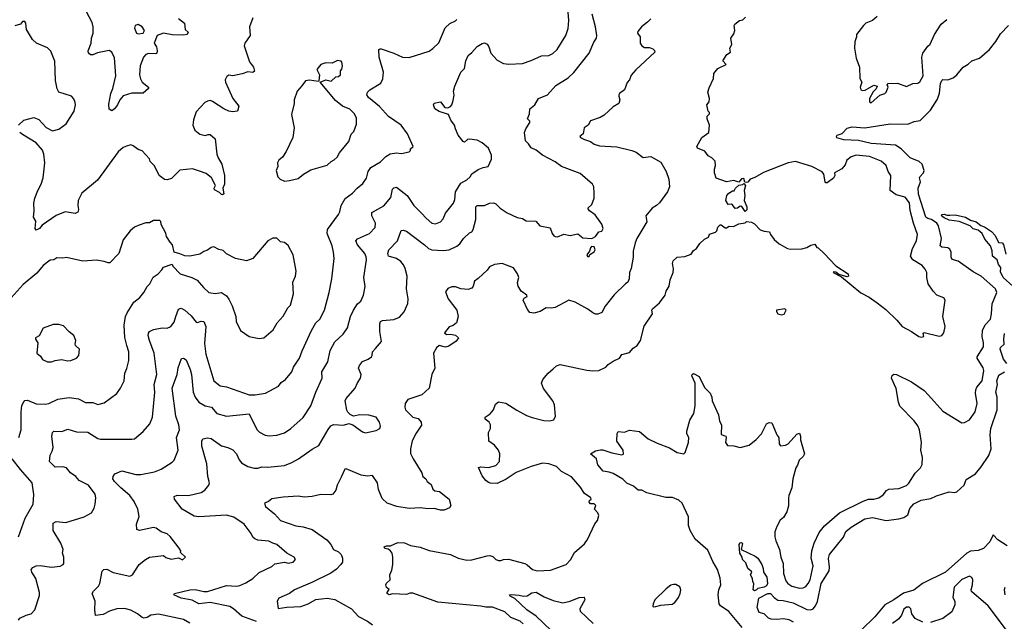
# Model space of a CAD drawing. Extents: x 1954678 to 2060275, y 904822 to 1016299.
# Tile 126 of 256: x 2026793 to 2034612, y 940485 to 945262. Entities that reach past the tile are written whole.
import ezdxf

# ---------------------------------------------------------------- set-up
doc = ezdxf.new("R2010")
doc.units = 0

msp = doc.modelspace()

# ---------------------------------------------------------------- linework, layer by layer
at = {"layer": '0CON20XD'}
for points in [[(2028145, 940469.4), (2028095, 940498.7), (2027895, 940542.2), (2027835, 940533.1), (2027805, 940515.6), (2027780, 940510), (2027765, 940514.3), (2027728, 940545), (2027675, 940574.4), (2027625, 940585.5), (2027565, 940583.3), (2027506.2, 940565), (2027455, 940538.6), (2027395, 940530), (2027390, 940575), (2027393.6, 940643.6), (2027370, 940705), (2027380, 940725), (2027419.2, 940765), (2027430.6, 940785), (2027447.3, 940882.7), (2027462.7, 940897.3), (2027485, 940898.1), (2027535, 940873.1), (2027667.7, 940842.3), (2027690, 940855), (2027743.3, 940935), (2027793.2, 940976.8), (2027825, 940994.2), (2027935, 941006.2), (2027955, 940991.2), (2027995, 940978.8), (2028055, 940990), (2028085, 940972.5), (2028110, 940995), (2028071.7, 941031.7), (2028072.5, 941045), (2028060, 941065), (2027989.1, 941159.1), (2027965, 941180), (2027917.5, 941195), (2027876.7, 941225), (2027855, 941230), (2027745, 941205.8), (2027722.5, 941215), (2027722, 941255), (2027742.3, 941317.7), (2027732.9, 941375), (2027701.8, 941435), (2027666.8, 941485), (2027597.3, 941545), (2027546.4, 941595), (2027533.8, 941615), (2027535.6, 941635), (2027549.2, 941655), (2027605, 941680), (2027715, 941649.4), (2027755, 941650.6), (2027865, 941672.9), (2027917.8, 941692.2), (2028005, 941748), (2028020, 941765), (2028051.4, 941845), (2028039.2, 941945), (2028062.1, 942005), (2028056.1, 942045), (2028033.4, 942115), (2028003.3, 942335), (2028042.7, 942445), (2028052.2, 942497.8), (2028077.5, 942572.5), (2028095, 942574.3), (2028115, 942560), (2028146.8, 942485), (2028158.3, 942445), (2028170.8, 942305), (2028187.3, 942265), (2028216.7, 942225), (2028265, 942194.6), (2028316, 942186), (2028360, 942135), (2028434.4, 942114.4), (2028615, 942131.4), (2028677.6, 942007.6), (2028697, 941987), (2028743, 941963), (2028775, 941957.1), (2028835, 941962.2), (2028895, 941981.4), (2028946, 942015), (2029045, 942102), (2029105.5, 942194.5), (2029144.5, 942305.5), (2029195.6, 942415), (2029192.5, 942465), (2029240, 942545), (2029257.8, 942635), (2029295.3, 942704.7), (2029361.4, 942765), (2029395.4, 942814.6), (2029420.9, 942905), (2029445, 942956), (2029477.1, 943005), (2029502.6, 943027.4), (2029522.9, 943075), (2029537.5, 943142.5), (2029526.9, 943215), (2029546.9, 943355), (2029545, 943380), (2029534.3, 943405), (2029475.4, 943475), (2029462.5, 943505), (2029475, 943522.2), (2029572, 943565), (2029617.3, 943612.7), (2029620, 943645), (2029589.2, 943705), (2029590.1, 943729.9), (2029686.1, 943783.9), (2029740.6, 943849.4), (2029753.8, 943916.2), (2029765, 943926.9), (2029785, 943931.9), (2029870.6, 943865), (2029923.3, 943785), (2029985, 943726), (2030020, 943685), (2030065.8, 943645.8), (2030095, 943641.4), (2030135, 943657.5), (2030155, 943680), (2030175, 943724.2), (2030238, 943805), (2030248.2, 943835), (2030252.9, 943895), (2030297.5, 943962.5), (2030345, 943991.4), (2030371.2, 944015), (2030383, 944037), (2030435, 944071.4), (2030472.7, 944087.3), (2030512.5, 944095), (2030540, 944155), (2030539.2, 944185), (2030515, 944242), (2030465, 944284), (2030425, 944304), (2030365, 944314), (2030350, 944310), (2030325, 944290), (2030313.9, 944293.9), (2030275, 944346), (2030253.1, 944395), (2030247.5, 944425), (2030216.9, 944465), (2030199.3, 944509.3), (2030125, 944532.9), (2030090.8, 944555), (2030080, 944585), (2030085, 944600), (2030135, 944610), (2030170, 944565), (2030193, 944563), (2030215, 944573.3), (2030225, 944586), (2030235, 944620), (2030243, 944663), (2030239.2, 944695), (2030248.1, 944735), (2030296.2, 944845), (2030325.4, 944874.6), (2030335.5, 944935), (2030354, 944976), (2030385, 945000), (2030425, 945048.6), (2030465, 945072), (2030485, 945078), (2030505, 945066), (2030518.9, 945045), (2030535.6, 944995), (2030585, 944939.4), (2030634.5, 944914.5), (2030677.3, 944907.3), (2030785.6, 944914.4), (2030855, 944937.5), (2030937.5, 944975), (2030995, 944978.1), (2031027.3, 944992.7), (2031062.5, 945025), (2031130, 945135), (2031149.1, 945190.9), (2031152.9, 945255), (2031142.9, 945385)], [(2028055, 945271.2), (2028103.3, 945235), (2028107.5, 945185), (2028131.7, 945161.7), (2028122.5, 945145), (2028095, 945137.5), (2028005, 945140.9), (2027935, 945155.6), (2027884, 945136), (2027861.2, 945075), (2027880, 945045), (2027886.1, 945013.9), (2027883.6, 944996.4), (2027875, 944990), (2027815, 944994.4), (2027793.8, 944986.2), (2027776.1, 944963.9), (2027750, 944895), (2027743.6, 944825), (2027752.6, 944792.6), (2027766.8, 944766.8), (2027816.7, 944725), (2027817.5, 944715), (2027775, 944678.8), (2027685, 944678.6), (2027615, 944657.1), (2027588.1, 944625), (2027570, 944585), (2027545, 944552.5), (2027525, 944537.5), (2027505, 944550), (2027501.2, 944591.2), (2027517.8, 944675), (2027534.3, 944715), (2027557.1, 944815), (2027547.5, 944957.5), (2027526.2, 945005), (2027505, 945016), (2027410.9, 944999.1), (2027375, 944983.1), (2027355, 944983.3), (2027339.2, 944995), (2027336.7, 945015), (2027360.9, 945075), (2027364.5, 945115), (2027377.8, 945155), (2027378.1, 945205), (2027368.2, 945238.2), (2027295, 945380)], [(2028673.2, 940483.2), (2028557.8, 940525), (2028491.8, 940585), (2028462.3, 940602.3), (2028305.3, 940634.7), (2028215, 940623.3), (2028162.3, 940652.3), (2028075, 940668.8), (2028016.2, 940695), (2028023.3, 940705), (2028144.3, 940735.7), (2028186.9, 940736.9), (2028255, 940721.2), (2028285, 940722.8), (2028435, 940769.1), (2028515, 940763.5), (2028540.7, 940769.3), (2028589.4, 940790.6), (2028645, 940825.8), (2028695, 940872), (2028795, 940921.2), (2028818.3, 940941.7), (2028895, 940953.8), (2028925, 940946.2), (2028965, 940954), (2028982.5, 940975), (2028973, 940993), (2028915, 941026.2), (2028835, 941095.8), (2028804.2, 941104.2), (2028772.3, 941122.3), (2028685, 941129.2), (2028660.2, 941140.2), (2028645, 941154), (2028631.7, 941181.7), (2028575, 941255.6), (2028495, 941313.1), (2028435, 941327.5), (2028215, 941315.6), (2028179.5, 941319.5), (2028084, 941375), (2028022.5, 941455), (2028019.2, 941475), (2028043.8, 941486.2), (2028135, 941483.8), (2028235, 941507.9), (2028264, 941526), (2028295.6, 941565), (2028299.5, 941585), (2028286.4, 941635), (2028278.9, 941735), (2028240.5, 941875), (2028239.2, 941915), (2028247.3, 941932.7), (2028285, 941941.9), (2028315, 941937.5), (2028395, 941878.9), (2028445.5, 941865.5), (2028485, 941846.2), (2028514.2, 941815), (2028536.2, 941766.2), (2028555, 941744.4), (2028605, 941714.5), (2028655, 941700.5), (2028685, 941700), (2028715, 941710.6), (2028765, 941709.4), (2028895, 941723.1), (2028955, 941745.6), (2029006.2, 941775), (2029115, 941852.9), (2029169.1, 941880.9), (2029241.9, 942008.1), (2029265, 942035.7), (2029285, 942047.1), (2029365, 942042.5), (2029406.1, 942056.1), (2029440, 942045), (2029515, 941988.8), (2029538.3, 941981.7), (2029625, 941998.6), (2029654, 942015), (2029658.6, 942035), (2029651.5, 942065), (2029625, 942105.7), (2029565, 942122.9), (2029495, 942123.8), (2029445, 942113.3), (2029417.7, 942127.7), (2029400, 942145), (2029392.4, 942162.4), (2029379.2, 942235), (2029386, 942255), (2029458, 942335), (2029475, 942377.5), (2029500, 942415), (2029506.2, 942445), (2029484.4, 942494.4), (2029493.1, 942515), (2029515, 942546.7), (2029560, 942565), (2029586.7, 942585), (2029593.3, 942595), (2029594.2, 942625), (2029618.2, 942651.8), (2029665.5, 942705.5), (2029653.1, 942785), (2029653.3, 942846.7), (2029659.2, 942865), (2029675.5, 942874.5), (2029765, 942881.9), (2029810.7, 942899.3), (2029847, 942943), (2029875, 943007.5), (2029877.5, 943045), (2029864.4, 943125.6), (2029870, 943225), (2029855.5, 943285), (2029841.8, 943315), (2029820.7, 943340.7), (2029785, 943364.6), (2029723.4, 943383.4), (2029715.8, 943405), (2029723.8, 943435), (2029794.3, 943505), (2029823.2, 943586.8), (2029838.3, 943591.7), (2029865, 943581.9), (2030007.8, 943475), (2030039.4, 943445), (2030065, 943434.6), (2030155, 943429.4), (2030205, 943435.6), (2030265, 943462.5), (2030287.8, 943482.2), (2030318.6, 943525), (2030365, 943568), (2030383.1, 943576.9), (2030394.3, 943595), (2030416.5, 943675), (2030415.7, 943775), (2030427.5, 943785), (2030484.4, 943785.6), (2030524.2, 943805.8), (2030555, 943808), (2030575, 943800.8), (2030608.8, 943765), (2030665, 943728), (2030745, 943690.8), (2030785, 943682.9), (2030815.8, 943665.8), (2030890.8, 943660.8), (2030925, 943626.2), (2031005, 943610), (2031021.2, 943565), (2031034, 943545), (2031045, 943539.2), (2031065, 943537.5), (2031115, 943560), (2031165, 943547.5), (2031225, 943561.2), (2031265, 943530), (2031337, 943523), (2031365, 943540), (2031391.7, 943578.3), (2031416.4, 943583.6), (2031427.5, 943605), (2031417, 943637), (2031362.3, 943712.3), (2031319.2, 943745), (2031306.2, 943765), (2031338, 943795), (2031356.2, 943845), (2031356.4, 943886.4), (2031352, 943935), (2031342, 943955), (2031245, 944040), (2031095, 944095.8), (2031045, 944132.5), (2030945.5, 944185.5), (2030895, 944226.5), (2030855, 944242.9), (2030835, 944275.6), (2030810.3, 944300.3), (2030801, 944365), (2030811.8, 944395), (2030843.9, 944445), (2030844.2, 944455), (2030825.1, 944475), (2030842.8, 944515), (2030845, 944554.3), (2030885, 944586.2), (2030912.9, 944635), (2030986, 944664), (2031049.7, 944740.3), (2031148.9, 944801.1), (2031195, 944842), (2031316.2, 944995), (2031353.6, 945083.6), (2031373.8, 945115), (2031376, 945135), (2031365.8, 945205), (2031339.1, 945305)], [(2026783.3, 944425), (2026827.5, 944465), (2026905, 944483.8), (2026945, 944468), (2027003.3, 944405), (2027055, 944380), (2027105, 944392), (2027162.5, 944435), (2027225.7, 944535), (2027237.1, 944585), (2027234.2, 944604.2), (2027222.7, 944632.7), (2027204.1, 944654.1), (2027105, 944686.2), (2027092, 944712), (2027077.9, 944777.9), (2027072.1, 944932.1), (2027041.2, 945011.2), (2027015, 945038.8), (2026926.7, 945075), (2026895, 945103.8), (2026846.2, 945185), (2026842.5, 945235), (2026835, 945246.2), (2026815, 945246.7), (2026800, 945225), (2026755, 945213.3)], [(2026784.3, 940495), (2026795, 940510), (2026845, 940534.3), (2026885.4, 940544.6), (2026914.3, 940575), (2026950.3, 940689.7), (2026951.4, 940715), (2026921.9, 940825), (2026890, 940875), (2026884, 940895), (2026897, 940913), (2026925, 940925.7), (2026955, 940927.8), (2027045, 940914.2), (2027115, 940922), (2027137.5, 940935), (2027143.3, 940945), (2027143.3, 940995), (2027134, 941025), (2027137.5, 941055), (2027121.4, 941105), (2027058.6, 941205), (2027058.8, 941265), (2027083.8, 941276.2), (2027160, 941270), (2027305, 941313.8), (2027363.9, 941346.1), (2027385.9, 941384.1), (2027394, 941415), (2027398.8, 941465), (2027392, 941495), (2027338.8, 941565), (2027265, 941603.8), (2027240, 941635), (2027196, 941665), (2027165, 941702.5), (2027135, 941711.5), (2027075, 941708.6), (2027028.8, 941755), (2027035.4, 941804.6), (2027051.9, 941835), (2027059.5, 941865), (2027047.8, 941955), (2027054.3, 941985), (2027065, 941994.3), (2027128.1, 941991.9), (2027175, 942010), (2027245, 941990), (2027335, 941986.1), (2027415, 941935.5), (2027435, 941931.2), (2027685, 941930), (2027706.2, 941935), (2027775, 941991.2), (2027826.6, 942053.4), (2027849.1, 942105), (2027867.7, 942305), (2027861.1, 942365), (2027882.3, 942445), (2027860.8, 942615), (2027825, 942713.3), (2027813.8, 942755), (2027815, 942773.3), (2027825, 942786.7), (2027855, 942801.5), (2027925, 942814.4), (2027965, 942812.9), (2027993.2, 942826.8), (2028020.3, 942859.7), (2028034.2, 942904.2), (2028055, 942963.8), (2028075, 942970), (2028104, 942955), (2028155, 942910), (2028195, 942860.8), (2028205, 942857.1), (2028235, 942867.1), (2028255.6, 942865.6), (2028270.4, 942825), (2028261.1, 942691.1), (2028270.9, 942605), (2028335, 942393.8), (2028385, 942353.3), (2028435, 942345.6), (2028615, 942284.3), (2028662.4, 942282.4), (2028745, 942297), (2028848.7, 942351.3), (2028869.3, 942380.7), (2028904.2, 942405), (2028954.5, 942465.5), (2028967.6, 942502.4), (2029014.3, 942575), (2029037.3, 942632.7), (2029110.6, 942795), (2029144.5, 942855.5), (2029175.7, 942885), (2029214.3, 942955), (2029252, 943095), (2029272.9, 943205), (2029290.8, 943365), (2029286.7, 943415), (2029274.4, 943465), (2029235.6, 943565), (2029238.9, 943595), (2029325.8, 943715), (2029335.7, 943735), (2029345.7, 943785), (2029377.6, 943842.4), (2029435.5, 943884.5), (2029472, 943925), (2029519.3, 943960.7), (2029546.6, 944003.4), (2029560, 944055), (2029582.7, 944087.3), (2029657.6, 944132.4), (2029700, 944175), (2029735, 944196), (2029785, 944203.8), (2029825, 944200), (2029887, 944213), (2029897, 944223), (2029897.5, 944235), (2029916.7, 944255), (2029872.5, 944355), (2029823.3, 944425), (2029721.9, 944491.9), (2029651.3, 944571.3), (2029564.2, 944645), (2029550, 944665), (2029555.8, 944685), (2029575, 944704.2), (2029662.1, 944757.9), (2029677.9, 944792.1), (2029683.1, 944845), (2029648.9, 944965), (2029646, 945024), (2029655, 945031.2), (2029665, 945030), (2029765, 944996.9), (2029833.3, 944965), (2029885, 944962.5), (2030045, 945012), (2030075, 945032), (2030122.5, 945077.5), (2030173.4, 945196.6), (2030208.8, 945231.2), (2030255, 945253.1), (2030265.8, 945264.2)], [(2028643.8, 945275), (2028617.5, 945205), (2028624.2, 945135), (2028581.2, 945075), (2028576.7, 945055), (2028617.9, 944927.9), (2028650, 944885), (2028657.7, 944852.3), (2028645, 944842), (2028605, 944847.5), (2028559.2, 944830.8), (2028485, 944816.7), (2028455, 944820), (2028439.2, 944810.8)], [(2031805, 945268), (2031779.3, 945240.7), (2031730, 945205), (2031701.7, 945168.3), (2031700, 945155), (2031720, 945125), (2031721.2, 945075), (2031733.3, 945055), (2031755, 945041.2), (2031795, 945040), (2031820.7, 945030.7), (2031835, 945017.5), (2031836.7, 945005), (2031686.1, 944863.9), (2031650, 944820), (2031636.7, 944785), (2031616.4, 944763.6), (2031596.7, 944705), (2031557.5, 944675), (2031552.5, 944665), (2031550, 944655), (2031560, 944625), (2031552.5, 944595), (2031505, 944570), (2031435, 944503.8), (2031402.5, 944485), (2031325, 944458), (2031307.5, 944425), (2031277, 944403), (2031266.7, 944355), (2031242.5, 944335), (2031247.5, 944325), (2031279.7, 944309.7), (2031325, 944294.3), (2031355, 944273.1), (2031398.9, 944258.9), (2031535, 944251.5), (2031655, 944223.5), (2031688.5, 944208.5), (2031745, 944168.6), (2031804.1, 944174.1), (2031825, 944166), (2031885, 944130), (2031927.1, 944055), (2031948.6, 943995), (2031954.2, 943935), (2031937.1, 943895), (2031875, 943808.8), (2031850, 943785), (2031815.6, 943764.4), (2031766.2, 943705), (2031773.9, 943656.1), (2031695.4, 943525), (2031681, 943489), (2031665.6, 943425), (2031664, 943375), (2031648.6, 943285), (2031637.1, 943255), (2031633.3, 943205), (2031621.4, 943178.6), (2031605, 943164.3), (2031513.6, 943076.4), (2031443.2, 942986.8), (2031415, 942937.5), (2031385, 942923.3), (2031365, 942923.8), (2031345, 942933.3), (2031304.1, 942964.1), (2031205, 943019.2), (2031155, 943035.8), (2031045, 942976.2), (2031015, 942970), (2030975, 942973.8), (2030927.5, 942945), (2030875, 942932), (2030845, 942938), (2030825, 942960), (2030792.5, 943035), (2030798.8, 943051.2), (2030822.5, 943065), (2030821.2, 943075), (2030776, 943105), (2030752.9, 943145), (2030747.1, 943175), (2030756.9, 943215), (2030745.8, 943245), (2030715, 943291.2), (2030625, 943326.7), (2030565, 943317.5), (2030525, 943300), (2030505.9, 943274.1), (2030435, 943206.7), (2030405, 943186.2), (2030394.4, 943145), (2030385, 943130), (2030355, 943118.6), (2030295.6, 943125.6), (2030255, 943140), (2030225, 943140), (2030193.9, 943126.1), (2030175, 943100), (2030195.8, 943045), (2030264.4, 942955), (2030274.5, 942905), (2030261.4, 942855), (2030235, 942832.7), (2030205, 942824.3), (2030166.2, 942775), (2030182.4, 942762.4), (2030215, 942763.5), (2030255.5, 942755.5), (2030276.7, 942735), (2030260.8, 942709.2), (2030200.3, 942669.7), (2030175, 942662.5), (2030125, 942673.8), (2030102.7, 942657.3), (2030080, 942615), (2030090, 942495), (2030066.2, 942445), (2030046, 942335), (2029986.3, 942283.7), (2029875, 942246.7), (2029853.8, 942215), (2029851.2, 942185), (2029857.5, 942165), (2029915, 942106.2), (2029958.8, 942095), (2029981.2, 942065), (2029985, 942042.5), (2029941.7, 941978.3), (2029911.3, 941918.7), (2029896, 941855), (2029897.7, 941817.7), (2029917.5, 941775), (2029985.6, 941665), (2029995.6, 941635.6), (2030018.8, 941615), (2030028.8, 941595), (2030060.5, 941570.5), (2030075, 941533.3), (2030091.2, 941521.2), (2030126.7, 941515), (2030203.8, 941455), (2030216.7, 941405), (2030207.5, 941385), (2030165, 941366.7), (2030135, 941366.2), (2030085, 941381.2), (2030035, 941378.8), (2029975, 941386), (2029885, 941380), (2029787.7, 941397.7), (2029711.7, 941421.7), (2029671.2, 941461.2), (2029642.7, 941532.7), (2029634, 941585), (2029595, 941643.3), (2029555, 941636.7), (2029505, 941646.2), (2029385, 941696.7), (2029375, 941692.5), (2029345, 941628.8), (2029314, 941565), (2029304.2, 941525.8), (2029280, 941495), (2029265, 941488), (2029185, 941491.4), (2029115, 941475.6), (2029051.9, 941471.9), (2029005, 941477.5), (2028885, 941470.8), (2028795, 941457.5), (2028770, 941435), (2028736.7, 941423.3), (2028745, 941396.7), (2028817.7, 941337.7), (2028865, 941285.5), (2028985, 941243.8), (2029045, 941235.4), (2029114.7, 941214.7), (2029231.9, 941131.9), (2029264.7, 941094.7), (2029285.3, 941055.3), (2029325.9, 941035.9), (2029345.6, 941015), (2029355.8, 940985), (2029355.7, 940955), (2029344.3, 940935), (2029309.8, 940900.2), (2029265, 940867.3), (2029118, 940795), (2028976.2, 940735), (2028934.7, 940705.3), (2028852.1, 940667.9), (2028837.1, 940645), (2028845, 940587.5), (2028915, 940598.5), (2029025, 940603.1), (2029085, 940624.1), (2029145, 940659.3), (2029235, 940669.2), (2029295, 940657.6), (2029429.2, 940585), (2029483.2, 940523.2), (2029556.4, 940486.4), (2029595, 940456.2)], [(2031029.4, 942490.6), (2031055, 942513.3), (2031085, 942524.5), (2031297.9, 942477.9), (2031345, 942472.9), (2031392.7, 942477.3), (2031447, 942503), (2031466.1, 942523.9), (2031505, 942550), (2031557.5, 942575), (2031575.9, 942604.1), (2031635, 942619.2), (2031665, 942653.8), (2031696.7, 942675), (2031722, 942715), (2031751.2, 942828.8), (2031818, 942925), (2031814, 942955), (2031818.8, 942965), (2031875, 943013.8), (2031920, 943075), (2031927.5, 943105), (2031950, 943145), (2031958.1, 943195), (2031981.4, 943255), (2031984.2, 943284.2), (2031978, 943325), (2031982.7, 943347.3), (2032015, 943376.2), (2032075, 943381.4), (2032125, 943400), (2032145, 943430), (2032167.5, 943445), (2032194.4, 943485.6), (2032232.1, 943517.9), (2032262.5, 943535), (2032271.7, 943558.3), (2032320, 943575), (2032328.8, 943585), (2032336.4, 943613.6), (2032355, 943632.5), (2032365, 943632.5), (2032395, 943610), (2032405, 943610), (2032428.3, 943621.7), (2032461.7, 943618.3), (2032505, 943641.2), (2032555, 943650), (2032565, 943660), (2032605, 943653.3), (2032629.5, 943639.5), (2032674.1, 943594.1), (2032705, 943582), (2032748.3, 943578.3), (2032756.7, 943555), (2032785, 943517.5), (2032825, 943482.5), (2032890, 943445), (2032915, 943440), (2033005, 943443.3), (2033045, 943452.5), (2033075, 943472.5), (2033108.3, 943478.3), (2033123.6, 943453.6), (2033135, 943450), (2033182.5, 943405), (2033275, 943306.7), (2033372.5, 943245), (2033376.2, 943225), (2033365, 943220), (2033298.3, 943238.3), (2033275, 943256), (2033255, 943260), (2033252.5, 943255), (2033319.3, 943219.3), (2033473.2, 943093.2), (2033538.9, 943058.9), (2033602.7, 943012.7), (2033671.1, 942961.1), (2033760, 942875), (2033801.2, 942825), (2033875.6, 942785.6), (2033932.5, 942745), (2033955, 942740), (2033972.5, 942745), (2033967, 942773), (2033975, 942778.8), (2034095, 942750), (2034117.1, 942752.9), (2034133.3, 942775), (2034143.8, 942825), (2034124.2, 942905), (2034143.3, 943035), (2034133, 943053), (2034077.5, 943075), (2034048, 943105), (2034007.1, 943165), (2033995.9, 943214.1), (2033995.8, 943255), (2033985, 943280), (2033960.5, 943310.5), (2033885, 943354.3), (2033867.5, 943385), (2033882.5, 943445), (2033915.7, 943505), (2033922.9, 943555), (2033891.4, 943645), (2033865, 943747.5), (2033858.3, 943808.3), (2033825, 943852.5), (2033752.3, 943872.3), (2033706.2, 943905), (2033712, 944025), (2033690, 944055), (2033674, 944105), (2033635, 944137.5), (2033542.5, 944175), (2033435, 944186.5), (2033395, 944172.9), (2033362, 944145), (2033349.7, 944110.3), (2033322.1, 944077.9), (2033265, 944046.7), (2033265.9, 944024.1), (2033257, 944003), (2033205, 943966.2), (2033195, 943966.7), (2033190, 943975), (2033180, 944035), (2033165, 944052.5), (2033085, 944097.1), (2032955, 944136.9), (2032897.1, 944125), (2032701.1, 944048.9), (2032631.1, 944008.9), (2032593.9, 943996.1), (2032575, 943972.5), (2032565, 943970), (2032551.7, 943971.7), (2032545, 944000), (2032525, 943997.5), (2032505, 943972.5), (2032464.1, 943984.1), (2032405, 943973.8), (2032325, 944003.3), (2032310, 944045), (2032310, 944075), (2032318.8, 944105), (2032315, 944137.5), (2032290, 944165), (2032260.6, 944180.6), (2032235, 944216.7), (2032175, 944242.5), (2032170, 944255), (2032210, 944325), (2032266.7, 944365), (2032272.5, 944425), (2032253.3, 944475), (2032252.5, 944495), (2032270, 944515), (2032270, 944525), (2032260, 944535), (2032250, 944585), (2032269.5, 944610.5), (2032272, 944635), (2032257.5, 944685), (2032268.3, 944721.7), (2032303.3, 944795), (2032306.7, 944835), (2032337.5, 944875), (2032402.5, 944905), (2032377.5, 944935), (2032410, 944985), (2032436.7, 945005), (2032433.8, 945035), (2032447.5, 945065), (2032440, 945115), (2032465, 945150), (2032473.3, 945175), (2032467.5, 945215), (2032473.6, 945226.4), (2032510, 945255), (2032535, 945260), (2032558, 945282)], [(2033603.6, 945286.4), (2033565, 945255.8), (2033513.8, 945235), (2033494.5, 945215.5), (2033438, 945145), (2033437.5, 945125), (2033424.2, 945085), (2033422.5, 945035), (2033435.8, 944955), (2033463.4, 944883.4), (2033464.3, 944795), (2033479.6, 944765), (2033468.1, 944725), (2033472.9, 944705), (2033485, 944699.5), (2033507.6, 944702.4), (2033575, 944742.5), (2033602.5, 944735), (2033595, 944712), (2033571.9, 944688.1), (2033542.3, 944635), (2033540.7, 944610.7), (2033555, 944602.5)], [(2033555, 944602.5), (2033625, 944661.2), (2033662.5, 944675), (2033673.3, 944685), (2033690, 944725), (2033683.3, 944745), (2033690, 944755), (2033765, 944758), (2033835, 944731.9), (2033886.1, 944753.9), (2033925, 944758), (2033942.7, 944767.3), (2033968.6, 944815), (2033958.6, 944965), (2033964.2, 944995), (2034005, 945052.5), (2034023.3, 945066.7), (2034057.5, 945145), (2034110, 945225), (2034155.7, 945264.3)], [(2027735, 945148), (2027775, 945153.3), (2027783.3, 945175), (2027766.2, 945205), (2027735, 945224), (2027710, 945215), (2027704, 945195), (2027720, 945155), (2027735, 945148)], [(2032292.2, 942235), (2032343.4, 942123.4), (2032351.5, 942075), (2032365.5, 942045), (2032365, 941967.5), (2032400, 941955), (2032403.8, 941945), (2032398, 941905), (2032415, 941882), (2032465, 941878.6), (2032515, 941866.2), (2032585.9, 941884.1), (2032642.7, 941927.3), (2032685, 941973.3), (2032725, 942053.3), (2032745, 942063.8), (2032765, 942060), (2032775, 942043.3), (2032806.4, 941966.4), (2032821.2, 941945), (2032823.9, 941893.9), (2032835, 941877.5), (2032875, 941883.3), (2032895.8, 941894.2), (2032965, 941970), (2032985, 941980), (2032993.8, 941955), (2032993.8, 941925), (2033026, 941815), (2033015.6, 941794.4), (2032983.3, 941765), (2032970, 941725), (2032956.1, 941703.9), (2032934, 941615), (2032924.2, 941545), (2032900, 941485), (2032897.5, 941462.5), (2032897.3, 941402.7), (2032885.7, 941355), (2032860, 941310), (2032832.8, 941287.2), (2032805, 941236.7), (2032789.4, 941195), (2032790.6, 941155), (2032797.1, 941125), (2032827.5, 941055), (2032838, 940995), (2032855.7, 940945), (2032858.9, 940865), (2032877.8, 940805), (2032892.5, 940785), (2032926.2, 940765), (2032985, 940746.9), (2033015, 940750.6), (2033035, 940761.9), (2033055, 940784.4), (2033070.4, 940815), (2033094.3, 940925), (2033079.4, 940985), (2033083.8, 941045), (2033103.6, 941106.4), (2033140.8, 941189.2), (2033185, 941242), (2033303.4, 941346.6), (2033490.5, 941439.5), (2033534.7, 941455.3), (2033575, 941454), (2033615, 941464.6), (2033650.2, 941489.8), (2033676.8, 941523.2), (2033695, 941534.2), (2033775, 941540), (2033835, 941564.2), (2033855, 941581.2), (2033905, 941661.2), (2033947.3, 941702.7), (2033959.1, 941730.9), (2033962.2, 941785), (2033948.1, 941845), (2033955.4, 941905), (2033938.2, 942005), (2033925, 942037.5), (2033897, 942077), (2033783.2, 942193.2), (2033772.5, 942225), (2033754.5, 942334.5), (2033717.5, 942415), (2033722.5, 942437.5), (2033735, 942446.7), (2033755, 942443.8), (2033875, 942386.7), (2033975, 942316.9), (2034009.5, 942279.5), (2034125, 942154.2), (2034275, 942062), (2034295, 942064.2), (2034335, 942085.5), (2034381.4, 942148.6), (2034396.1, 942215), (2034383.3, 942295), (2034386.3, 942323.7), (2034394.4, 942345), (2034435.7, 942395), (2034450.8, 942475), (2034445, 942498.6), (2034395.8, 942575), (2034397.5, 942585), (2034445.8, 942665), (2034447.8, 942695), (2034435.5, 942745), (2034440, 942795), (2034461.1, 942838.9), (2034503.5, 942885), (2034511.8, 942925), (2034515.4, 943005), (2034553.5, 943095), (2034541.9, 943125), (2034429.6, 943225), (2034365, 943258.5), (2034245, 943343.9), (2034197.7, 943357.7), (2034190.3, 943375), (2034191.6, 943415), (2034178.8, 943438.8), (2034165, 943448.9), (2034116.4, 943456.4), (2034103.8, 943465), (2034113, 943525), (2034088.8, 943625), (2034075.3, 943645), (2034035, 943676.2), (2034003.8, 943683.8), (2033989.5, 943695), (2033931.8, 943875), (2033929.3, 943925), (2033945.5, 943975.5), (2033937.8, 944005), (2033940.3, 944015), (2033969.8, 944045), (2033975.5, 944065), (2033961.3, 944115), (2033935, 944135.3), (2033865, 944164), (2033792.2, 944235), (2033747.8, 944265), (2033555, 944279.7), (2033455, 944303), (2033337.3, 944307.3), (2033282.5, 944322.5), (2033278.8, 944335), (2033285, 944345.8), (2033325, 944359.2), (2033365, 944399.2), (2033405, 944410), (2033505, 944402.1), (2033705, 944434.4), (2033845, 944431.9), (2033896.7, 944453.3), (2033945, 944462.1), (2034025, 944542.5), (2034080.5, 944629.5), (2034097.4, 944677.4), (2034104.6, 944755), (2034115, 944777.5), (2034125, 944785.6), (2034165, 944784.6), (2034205, 944799.6), (2034235, 944824.6), (2034285, 944883.8), (2034325, 944908.2), (2034353.8, 944936.2), (2034415, 944956.8), (2034495.2, 945025), (2034545, 945088.2), (2034581.8, 945148.2), (2034646.5, 945215)], [(2028895, 943980), (2028935, 943983.8), (2029005, 944000), (2029045.9, 944034.1), (2029105, 944070), (2029235, 944106), (2029266.7, 944135), (2029291.7, 944148.3), (2029315, 944170), (2029333.8, 944205), (2029407.5, 944295), (2029425, 944353.3), (2029445.6, 944374.4), (2029466.8, 944433.2), (2029469.3, 944479.3), (2029452.8, 944512.8), (2029415, 944550), (2029357.5, 944575), (2029301.1, 944621.1), (2029180, 944765), (2029225, 944784), (2029266.4, 944773.6), (2029305, 944807.5), (2029325, 944810), (2029340, 944825), (2029340, 944855), (2029351.7, 944868.3), (2029356.7, 944895), (2029352.5, 944925), (2029345, 944932.5), (2029316.4, 944936.4), (2029275, 944916.7), (2029225, 944920), (2029183.9, 944906.1), (2029153.3, 944865), (2029173.8, 944825), (2029170, 944775), (2029165, 944770), (2029130, 944775), (2029095, 944780.6), (2029062.9, 944777.1), (2029034.3, 944735.7), (2028995.8, 944695), (2028972, 944625), (2028973.8, 944595), (2028951.2, 944508.8), (2028972.3, 944402.3), (2028962.7, 944327.3), (2028910, 944215), (2028880.5, 944169.5), (2028850, 944145), (2028840, 944125), (2028843.6, 944096.4), (2028831.2, 944065), (2028843.9, 944013.9), (2028862.5, 943995), (2028895, 943980)], [(2028439.2, 944810.8), (2028426.2, 944785), (2028428.8, 944765), (2028485.6, 944635.6), (2028533.3, 944575), (2028522.5, 944535), (2028485, 944528.8), (2028455, 944536), (2028415, 944554.3), (2028325, 944612), (2028305, 944619.2), (2028285, 944616), (2028263.8, 944605), (2028195, 944528.8), (2028173, 944467), (2028168, 944425), (2028183.2, 944383.2), (2028223, 944353), (2028265, 944341.2), (2028288.8, 944351.2), (2028305, 944350.8), (2028346.7, 944315), (2028359.2, 944195), (2028368.6, 944165), (2028397.5, 944115), (2028421.1, 944025), (2028420, 943955), (2028407.5, 943925), (2028415, 943880), (2028405, 943870), (2028395, 943873.3), (2028380.7, 943890.7), (2028340.5, 943910.5), (2028336.7, 943925), (2028347.5, 943945), (2028316.2, 944006.2), (2028275, 944039.4), (2028222, 944058), (2028165, 944078.6), (2028065, 944066), (2027998.3, 944001.7), (2027965, 943990.8), (2027943, 943993), (2027901.2, 944025), (2027865, 944100), (2027830, 944135), (2027825, 944157.5), (2027765, 944220), (2027735, 944230), (2027695, 944260), (2027675, 944266.7), (2027642.7, 944257.3), (2027615, 944246), (2027575, 944211.2), (2027411.7, 943988.3), (2027285.7, 943884.3), (2027258.1, 943825), (2027254.2, 943785), (2027260, 943755), (2027255, 943732.5), (2027235, 943723.8), (2027155, 943735.8), (2027083.8, 943706.2), (2026970.9, 943629.1), (2026950, 943605), (2026925, 943590), (2026916.2, 943605), (2026919.7, 943630.3), (2026922, 943662), (2026904, 943695), (2026909.2, 943745), (2026905.9, 943805.9), (2026914.5, 943845.5), (2026936.9, 943905), (2026964.6, 943955.4), (2026978.9, 944005), (2026994, 944125), (2026985.6, 944195), (2026974.5, 944225), (2026925, 944282.9), (2026815, 944348.8), (2026793.3, 944365)], [(2032555, 943740), (2032528.3, 943778.3), (2032515, 943780), (2032493.6, 943766.4), (2032475, 943763.3), (2032455, 943792.5), (2032445, 943797.5), (2032420, 943795), (2032400, 943825), (2032410, 943865), (2032425, 943883.3), (2032455, 943902.5), (2032466.4, 943903.6), (2032477, 943923), (2032503, 943947), (2032537, 943953), (2032545, 943960), (2032557.5, 943945), (2032547.5, 943905), (2032552.5, 943865), (2032547.5, 943825), (2032567.5, 943775), (2032567, 943753), (2032555, 943740)], [(2026785.7, 941945), (2026804.4, 942005), (2026804.5, 942145), (2026810.9, 942199.1), (2026825, 942227.5), (2026835, 942236.9), (2026855, 942241.9), (2026925, 942212.2), (2026995, 942208.6), (2027025, 942214.3), (2027095, 942250), (2027185, 942261.5), (2027260.7, 942250.7), (2027315, 942222.9), (2027375, 942222), (2027415, 942207.5), (2027465, 942220), (2027565, 942293.3), (2027594, 942335), (2027624, 942395), (2027627.5, 942455), (2027645, 942492.5), (2027660, 942555), (2027660, 942625), (2027645.5, 942675.5), (2027628, 942738), (2027621.9, 942835), (2027634.5, 942905.5), (2027647.5, 942935), (2027700.7, 943019.3), (2027746.2, 943055), (2027780, 943095), (2027805.9, 943144.1), (2027828, 943165), (2027852.3, 943217.7), (2027893.3, 943245), (2027923.3, 943275), (2027935, 943296.7), (2028005, 943320), (2028010, 943305), (2028068.8, 943245), (2028160, 943215), (2028202.9, 943192.9), (2028252, 943135), (2028295, 943096.2), (2028345, 943087.5), (2028395, 943095.8), (2028435, 943068), (2028455, 943043.8), (2028480.3, 942990.3), (2028509.2, 942905), (2028512, 942865), (2028546.7, 942795), (2028616.1, 942746.1), (2028695, 942730), (2028732.5, 942735), (2028805, 942800), (2028838.8, 942855), (2028885, 942908.8), (2028924, 942975), (2028944, 942996), (2028967.1, 943085), (2028962.2, 943177.8), (2028983.9, 943226.1), (2028990, 943265), (2028966, 943395), (2028925, 943470), (2028895, 943493.3), (2028865, 943496.7), (2028835, 943526.2), (2028802.7, 943527.3), (2028763.8, 943505), (2028645.6, 943364.4), (2028595, 943347.5), (2028507.5, 943365), (2028435, 943403.8), (2028408.3, 943428.3), (2028375, 943436.2), (2028335, 943458.8), (2028315, 943454), (2028285, 943431.2), (2028255, 943422), (2028225, 943401.2), (2028145, 943383.3), (2028105, 943386.7), (2028065, 943402.5), (2028020, 943415), (2028006.7, 943475), (2027987.5, 943495), (2027960.5, 943540.5), (2027955, 943567.5), (2027917.5, 943635), (2027915, 943660), (2027905, 943667.5), (2027855, 943666.2), (2027825, 943650), (2027795, 943648.8), (2027735, 943628.8), (2027705.9, 943614.1), (2027670, 943585), (2027614, 943515), (2027580, 943405), (2027508.6, 943331.4), (2027495, 943330), (2027465, 943342.5), (2027402.3, 943352.3), (2027294.3, 943344.3), (2027165, 943373.8), (2027135, 943368), (2027089.3, 943370.7), (2027064.1, 943355.9), (2027035, 943352.5), (2026979.3, 943310.7), (2026930.7, 943249.3), (2026822, 943158), (2026725, 943054)], [(2034678.8, 943145), (2034603.8, 943215), (2034580.8, 943260.8), (2034583.8, 943295), (2034567.3, 943317.3), (2034555.4, 943355), (2034518.1, 943385), (2034515, 943427.5), (2034503.3, 943465), (2034458.8, 943518.8), (2034436.9, 943565), (2034405, 943591.5), (2034365, 943601.4), (2034341.2, 943625), (2034255, 943658.8), (2034175, 943670.9), (2034135, 943689.2), (2034114.2, 943705), (2034115, 943715.6), (2034135, 943718.1), (2034155, 943709.4), (2034179.1, 943709.1), (2034222, 943712), (2034305, 943693.6), (2034345, 943670), (2034387.7, 943657.7), (2034425, 943627.1), (2034455, 943617.1), (2034510.9, 943580.9), (2034538.5, 943548.5), (2034565, 943492.5), (2034595, 943488.8), (2034605.7, 943475.7), (2034625, 943400)], [(2031301.7, 943381.7), (2031315, 943382.5), (2031321.7, 943398.3), (2031355, 943417.5), (2031363.3, 943435), (2031355, 943457.5), (2031335, 943460), (2031325, 943450), (2031317.5, 943422.5), (2031297.5, 943395), (2031301.7, 943381.7)], [(2032845, 942917.5), (2032865, 942922.5), (2032880, 942955), (2032870, 942965), (2032802.5, 942955), (2032802.5, 942945), (2032815, 942927.5), (2032845, 942917.5)], [(2027045, 942544), (2027075, 942556.2), (2027125, 942563.3), (2027175, 942552), (2027200, 942555), (2027245, 942573.3), (2027263.3, 942595), (2027267.5, 942645), (2027236.7, 942675), (2027233.3, 942685), (2027240, 942715), (2027222.5, 942755), (2027185, 942782.5), (2027140.7, 942830.7), (2027105, 942841.2), (2027058.3, 942841.7), (2026978.8, 942811.2), (2026949.3, 942750.7), (2026920, 942735), (2026920, 942725), (2026938.8, 942695), (2026930, 942615), (2026959.3, 942589.3), (2026975, 942562.5), (2027015, 942546.2), (2027045, 942544)], [(2034632, 942532), (2034605, 942567.5), (2034580, 942645), (2034581.7, 942658.3), (2034610.8, 942685), (2034608.8, 942725), (2034615, 942770)], [(2030791.9, 940465), (2030768, 940485), (2030694, 940514), (2030645, 940561.5), (2030547.9, 940597.9), (2030495, 940596), (2030455, 940604.6), (2030115, 940636.9), (2029915, 940707.1), (2029891.4, 940708.6), (2029865, 940698.8), (2029755, 940702), (2029726.4, 940696.4), (2029712, 940705), (2029711.2, 940715), (2029727, 940737), (2029705, 940752.5), (2029701.2, 940775), (2029705, 940787.5), (2029736, 940814), (2029734, 940855), (2029749.3, 940890.7), (2029756.7, 940935), (2029756.7, 940995), (2029750, 941025), (2029736.4, 941046.4), (2029718.8, 941058.8), (2029693.9, 941063.9), (2029687.5, 941075), (2029705, 941083.3), (2029737, 941083), (2029795, 941111.4), (2029848.1, 941108.1), (2029898.1, 941088.1), (2029972.6, 941072.6), (2030045, 941048.1), (2030215, 941015.9), (2030275, 940987.5), (2030345, 940970.9), (2030385, 940971.9), (2030505, 941006), (2030527.3, 941007.3), (2030549.7, 940999.7), (2030575, 940976), (2030595, 940968.8), (2030615, 940966.7), (2030635, 940976.7), (2030675, 940977.5), (2030805, 940944.4), (2030824.5, 940934.5), (2030865.8, 940895.8), (2030902.5, 940885), (2031008.3, 940891.7), (2031134.1, 940935.9), (2031166.6, 940973.4), (2031199.4, 941030.6), (2031278.7, 941101.3), (2031302.5, 941135), (2031361.7, 941258.3), (2031382, 941285), (2031393.3, 941325), (2031385, 941347.5), (2031357.5, 941375), (2031367.5, 941405), (2031355, 941416.7), (2031325, 941417.5), (2031315, 941430), (2031317, 941443), (2031332.5, 941455), (2031330, 941465), (2031278.8, 941498.8), (2031245, 941551.4), (2031175, 941630.8), (2031096.2, 941675), (2031056.2, 941715), (2030995.5, 941735.5), (2030945, 941741.1), (2030855, 941714.5), (2030735, 941665.6), (2030655.5, 941614.5), (2030585, 941580), (2030531.7, 941581.7), (2030515, 941586), (2030495, 941602), (2030465, 941640), (2030437.5, 941705), (2030455, 941711.2), (2030515, 941705.8), (2030575, 941720.8), (2030602.5, 941755), (2030606.9, 941815), (2030595.7, 941845), (2030565, 941883.8), (2030518.8, 941915), (2030516.7, 941985), (2030532.5, 942015), (2030533.3, 942045), (2030522.5, 942065), (2030489.3, 942089.3), (2030490, 942105), (2030528.6, 942131.4), (2030556.1, 942163.9), (2030571.7, 942208.3), (2030595, 942227.5), (2030655, 942215.7), (2030740.2, 942160.2), (2030819.3, 942119.3), (2030863.6, 942103.6), (2030955, 942078.6), (2031004.1, 942075.9), (2031033.8, 942085), (2031049.2, 942115), (2031041.2, 942205), (2031025.8, 942235), (2030952.4, 942332.4), (2030936.6, 942375), (2030947.9, 942405), (2030989.8, 942455), (2031029.4, 942490.6)], [(2032531.2, 940435), (2032425, 940563.3), (2032358.8, 940608.8), (2032349.2, 940625), (2032340, 940695), (2032344.2, 940735), (2032360, 940775), (2032355, 940827.5), (2032335.7, 940895), (2032298.5, 940958.5), (2032258.8, 941048.8), (2032157.3, 941137.3), (2032118.8, 941205), (2032105.4, 941245), (2032105.5, 941315), (2032055, 941424), (2032026.6, 941446.6), (2031977.1, 941467.1), (2031925, 941467.3), (2031774.6, 941504.6), (2031735, 941526), (2031705, 941527.5), (2031668.5, 941558.5), (2031615, 941580.8), (2031583.6, 941613.6), (2031505, 941657.5), (2031475, 941669.2), (2031425.9, 941675.9), (2031385, 941727.5), (2031373.3, 941775), (2031327.5, 941815), (2031365, 941838.8), (2031405, 941846), (2031425, 941845.8), (2031495, 941822.5), (2031574, 941806), (2031587.6, 941812.4), (2031585.6, 941845), (2031536.2, 941915), (2031538.8, 941975), (2031545, 941992.5), (2031595, 941987.5), (2031635, 942002.5), (2031715, 941992.5), (2031785, 941932.5), (2031855, 941899.2), (2031953, 941863), (2032015, 941826), (2032066.2, 941813.8), (2032078.8, 941825), (2032105.7, 941905), (2032108.1, 941945), (2032092.3, 941972.3), (2032090.5, 941995), (2032115, 942082.5), (2032146, 942135), (2032156.6, 942195), (2032158.5, 942375), (2032131.9, 942435), (2032133.1, 942445), (2032145, 942451.2), (2032189.3, 942429.3), (2032231.5, 942341.5), (2032277, 942297), (2032290.8, 942265), (2032292.2, 942235)], [(2032937, 940477), (2032905, 940497.9), (2032855, 940505.8), (2032805, 940499.4), (2032762, 940502), (2032740.8, 940510.8), (2032705, 940543.3), (2032665, 940556.2), (2032648.5, 940595), (2032662.5, 940667.5), (2032733.2, 940706.8), (2032755.4, 940705), (2032785, 940672.7), (2032815, 940653.2), (2032855, 940651.1), (2032935, 940632.7), (2033045, 940579.4), (2033075, 940576.8), (2033094.3, 940585), (2033113.4, 940606.6), (2033129, 940641), (2033159.2, 940785), (2033221.2, 940885), (2033223.8, 940915), (2033216.6, 940983.4), (2033224.4, 941015), (2033335, 941152.5), (2033355, 941196.9), (2033395, 941231.5), (2033505, 941298.9), (2033565, 941309.5), (2033675, 941286.5), (2033775, 941298.2), (2033815, 941309.6), (2033845, 941330.6), (2033861.7, 941381.7), (2033892.8, 941417.2), (2033952.9, 941447.1), (2034028.7, 941461.3), (2034075, 941481.9), (2034175, 941512), (2034215, 941506.7), (2034235, 941512.5), (2034294.2, 941565), (2034308.6, 941611.4), (2034384.8, 941655.2), (2034429.3, 941710.7), (2034488.1, 941801.9), (2034508.1, 941855), (2034501, 941965), (2034505.3, 942015), (2034555.5, 942165), (2034554.5, 942265), (2034544.4, 942305), (2034558.8, 942365), (2034552, 942395), (2034569.8, 942440.2), (2034615, 942467)], [(2026782.9, 941155), (2026837.1, 941305), (2026900.8, 941415), (2026907, 941493), (2026893.1, 941585), (2026799.4, 941689.4), (2026734.4, 941775)], [(2034635, 941084), (2034562.2, 941132.2), (2034525, 941172.5), (2034496.2, 941115), (2034447.3, 941062.7), (2034403.8, 941046.2), (2034345, 941041.6), (2034315, 941026.7), (2034145, 940875.8), (2033961.8, 940785), (2033895, 940732.4), (2033810.5, 940709.5), (2033735, 940655.9), (2033664.5, 940615.5), (2033585, 940520), (2033475.7, 940414.3)], [(2032627.3, 940727.3), (2032618.6, 940735), (2032623.3, 940783.3), (2032615, 940800), (2032614, 940825), (2032596, 940855), (2032607.5, 940877.5), (2032575, 940903.5), (2032560, 940950), (2032532.7, 940975), (2032529.4, 940995), (2032510.8, 941025), (2032506, 941095), (2032515, 941108), (2032525, 941111.2), (2032533.6, 941103.6), (2032523.8, 941053.8), (2032635, 941003.3), (2032655, 940986), (2032686.2, 940935), (2032698.5, 940905), (2032700.8, 940875), (2032725.4, 940835), (2032732.9, 940785), (2032725, 940767.5), (2032705, 940755.7), (2032655.5, 940744.5), (2032645, 940734.4), (2032627.3, 940727.3)], [(2031825, 940600), (2031845, 940602.5), (2031885, 940613.8), (2031975, 940622), (2031996.7, 940635), (2032025, 940673.3), (2032038, 940705), (2032043.6, 940733.6), (2032035, 940757.5), (2032005, 940776.7), (2031985, 940777.5), (2031965, 940771.2), (2031927, 940743), (2031837.5, 940655), (2031823.3, 940625), (2031822.5, 940605), (2031825, 940600)], [(2034645, 940392.5), (2034485, 940608), (2034351.2, 940721.2), (2034348, 940735), (2034360.8, 940775), (2034361.2, 940815), (2034353.9, 940833.9), (2034335, 940843.3), (2034275, 940816), (2034213.8, 940755), (2034203.3, 940675), (2034220, 940645), (2034220, 940615), (2034195, 940560), (2034123.6, 940506.4), (2034026.4, 940476.4)], [(2031015, 940411.2), (2030895.9, 940525.9), (2030821.8, 940575), (2030725, 940666.2), (2030688.8, 940685), (2030683.8, 940695), (2030695, 940697.8), (2030758.8, 940691.2), (2030795, 940684.4), (2030823, 940687), (2030860, 940710), (2030895, 940715.6), (2030958.6, 940678.6), (2031029.1, 940649.1), (2031107.4, 940632.6), (2031165, 940643.8), (2031235, 940674.4), (2031275, 940676.2), (2031280, 940655), (2031241.5, 940585), (2031245, 940566), (2031347.8, 940467.8)], [(2034617.3, 940752.7), (2034611.5, 940735), (2034617.5, 940695)], [(2033965, 940478.8), (2033905, 940507.5), (2033877.5, 940545), (2033870, 940585), (2033856.4, 940596.4), (2033835, 940596.2), (2033815, 940582.5), (2033796.1, 940533.9), (2033773.8, 940505), (2033725, 940467.5)]]:
    msp.add_lwpolyline(points, dxfattribs=at)

doc.saveas('drawing.dxf')
